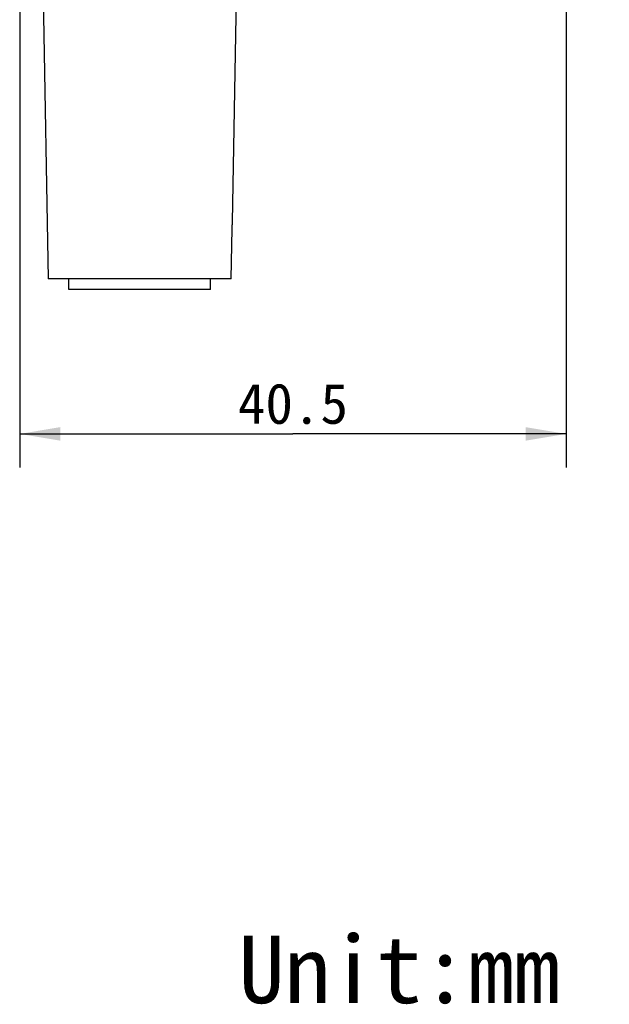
# Model space of a CAD drawing. Header units: millimetres. Extents: x 64 to 503, y 53 to 355.
# Tile 9 of 23: x 251 to 295, y 84 to 157. Entities that reach past the tile are written whole.
import ezdxf
from ezdxf.enums import TextEntityAlignment as Align

# ---------------------------------------------------------------- set-up
doc = ezdxf.new("R2010")
doc.units = ezdxf.units.MM
doc.header["$LTSCALE"] = 32.67
doc.layers.get('0').update_dxf_attribs({"linetype": 'CONTINUOUS'})
for name, color, linetype in [('00_COMPONENTS', 7, 'CONTINUOUS'), ('50_ALL_DETAILS', 7, 'CONTINUOUS'), ('51__DRAFT_DIMS', 7, 'CONTINUOUS')]:
    doc.layers.add(name, color=color, linetype=linetype)
doc.styles.get("Standard").update_dxf_attribs({"font": 'simfang.ttf'})
doc.dimstyles.new('DIMSTYLE_1', dxfattribs={"dimtxt": 3, "dimasz": 3, "dimexe": 2.5, "dimexo": 0.5, "dimgap": 0.75, "dimtad": 1, "dimdsep": 46, "dimtxsty": 'STANDARD', "dimblk": '_FILLED', "dimblk1": '_FILLED', "dimblk2": '_FILLED', "dimcen": 0.09, "dimclrt": 3, "dimazin": 2, "dimtp": 0.3, "dimtm": 0.3, "dimtfac": 1, "dimtofl": 0, "dimtmove": 0, "dimatfit": 3, "dimldrblk": '_FILLED', "dimfxl": 1, "dimtolj": 1, "dimarcsym": 0})

# ---------------------------------------------------------------- blocks, each defined once
blk = doc.blocks.new('_FILLED')
at = {"color": 0, "linetype": 'ByBlock'}
blk.add_solid([(0, 0), (-1, 0.167), (-1, -0.167)], dxfattribs=at)
blk = doc.blocks.new('*D4')
at = {"layer": '51__DRAFT_DIMS', "color": 4, "transparency": 16777216}
for p, q in [((250.856, 180.23), (250.856, 123.432)), ((291.356, 166.203), (291.356, 123.432)), ((250.856, 125.932), (271.106, 125.932)), ((291.356, 125.932), (271.106, 125.932))]:
    blk.add_line(p, q, dxfattribs=at)
at = {"layer": '51__DRAFT_DIMS', "color": 4, "transparency": 16777216, "xscale": 3, "yscale": 3, "zscale": 3, "rotation": 180}
blk.add_blockref('_FILLED', (250.856, 125.932), dxfattribs=at)
at = {"layer": '51__DRAFT_DIMS', "color": 4, "transparency": 16777216, "xscale": 3, "yscale": 3, "zscale": 3}
blk.add_blockref('_FILLED', (291.356, 125.932), dxfattribs=at)
at = {"layer": '51__DRAFT_DIMS', "color": 3, "transparency": 16777216}
blk.add_text('40.5', height=3, dxfattribs=at).set_placement((271.106, 126.682), align=Align.CENTER)

msp = doc.modelspace()

# ---------------------------------------------------------------- linework, layer by layer
at = {"layer": '00_COMPONENTS', "color": 7}
for p, q in [((252.591, 158.343), (252.956, 137.443)), ((266.532, 137.443), (266.601, 141.174)), ((266.601, 141.17), (266.602, 141.217)), ((266.602, 141.21), (266.603, 141.251)), ((266.603, 141.238), (266.604, 141.28)), ((266.604, 141.271), (266.606, 141.31)), ((266.605, 141.301), (266.607, 141.342)), ((266.607, 141.329), (266.608, 141.366)), ((266.608, 141.361), (266.61, 141.402)), ((266.61, 141.399), (266.613, 141.435)), ((266.613, 141.434), (266.615, 141.467)), ((266.615, 141.466), (266.617, 141.497)), ((266.617, 141.495), (266.619, 141.525)), ((266.619, 141.521), (266.621, 141.548)), ((266.621, 141.544), (266.623, 141.569)), ((266.623, 141.564), (266.625, 141.585)), ((266.624, 141.58), (266.626, 141.597)), ((266.625, 141.592), (266.626, 141.602)), ((266.626, 141.601), (266.627, 141.608)), ((266.532, 137.443), (252.956, 137.443)), ((254.506, 136.643), (254.506, 137.443)), ((265.006, 136.643), (265.006, 137.443)), ((265.006, 136.643), (254.506, 136.643))]:
    msp.add_line(p, q, dxfattribs=at)
at = {"layer": '00_COMPONENTS', "color": 4}
for p, q in [((266.531, 137.443), (266.6, 141.149)), ((266.6, 141.149), (266.601, 141.148))]:
    msp.add_line(p, q, dxfattribs=at)
at = {"layer": '00_COMPONENTS', "color": 7}
msp.add_lwpolyline([(266.627, 141.607), (266.628, 141.614), (266.628, 141.618), (266.628, 141.622), (266.629, 141.626), (266.629, 141.63), (266.92, 158.343)], dxfattribs=at)
at = {"layer": '00_COMPONENTS', "color": 4}
for points, knots in [([(266.6, 141.149), (266.602, 141.238), (266.608, 141.386), (266.619, 141.534), (266.625, 141.592)], [0, 0, 0, 0, 0.605595, 1, 1, 1, 1]), ([(266.625, 141.592), (266.625, 141.598), (266.626, 141.611), (266.628, 141.624), (266.629, 141.631)], [0, 0, 0, 0, 0.452164, 1, 1, 1, 1])]:
    msp.add_open_spline(points, degree=3, knots=knots, dxfattribs=at)

# ---------------------------------------------------------------- texts
at = {"layer": '50_ALL_DETAILS', "color": 3}
msp.add_text('Unit:mm', height=5, dxfattribs=at).set_placement((267.073, 83.705))

# ---------------------------------------------------------------- dimensions: what is measured, and where the dimension line sits
at = {"layer": '51__DRAFT_DIMS', "color": 4}
dim = msp.add_linear_dim(base=(291.356, 125.932), p1=(250.856, 180.73), p2=(291.356, 166.703), dimstyle='DIMSTYLE_1', dxfattribs=at)
dim.commit()
dim.dimension.update_dxf_attribs({"geometry": '*D4', "text_midpoint": (271.01, 125.932), "dimtype": 160})

doc.saveas('drawing.dxf')
